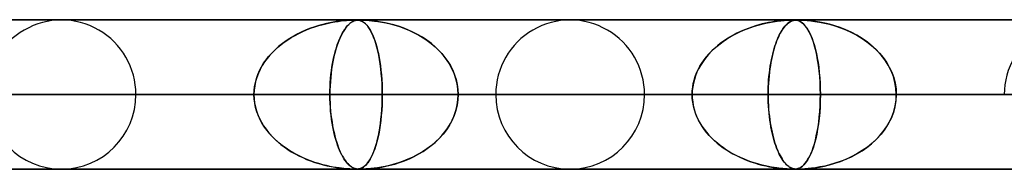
# Model space of a CAD drawing. Header units: millimetres. Extents: x -790 to 790, y -924 to 924.
# Tile 24 of 36: x 65 to 131, y 914 to 924. Entities that reach past the tile are written whole.
import ezdxf

# ---------------------------------------------------------------- set-up
doc = ezdxf.new("R2010")
doc.units = ezdxf.units.MM
doc.layers.add('HIDDEN', color=7, linetype='Continuous')
doc.layers.add('THICK', color=7, linetype='Continuous')

msp = doc.modelspace()

# ---------------------------------------------------------------- linework, layer by layer
at = {"layer": 'HIDDEN'}
for p, q in [((582.722, 923.99), (0, 923.99)), ((0, 923.99), (582.722, 923.99)), ((557.514, 923.98), (0.316, 923.98)), ((85.178, 923.527), (85.455, 923.614)), ((85.449, 923.612), (85.178, 923.527)), ((85.71, 923.685), (85.449, 923.612)), ((85.455, 923.614), (85.734, 923.691)), ((85.96, 923.746), (85.71, 923.685)), ((85.734, 923.691), (86.008, 923.757)), ((86.197, 923.798), (85.96, 923.746)), ((86.008, 923.757), (86.27, 923.812)), ((86.418, 923.84), (86.197, 923.798)), ((86.27, 923.812), (86.516, 923.857)), ((86.624, 923.874), (86.418, 923.84)), ((86.516, 923.857), (86.746, 923.892)), ((86.812, 923.901), (86.624, 923.874)), ((86.746, 923.892), (86.957, 923.919)), ((86.981, 923.922), (86.812, 923.901)), ((86.957, 923.919), (87.147, 923.94)), ((87.13, 923.938), (86.981, 923.922)), ((87.271, 923.951), (87.13, 923.938)), ((87.147, 923.94), (87.315, 923.954)), ((87.408, 923.961), (87.271, 923.951)), ((87.308, 923.516), (87.383, 923.604)), ((87.315, 923.954), (87.46, 923.965)), ((87.39, 923.612), (87.317, 923.527)), ((87.383, 923.604), (87.458, 923.682)), ((87.461, 923.685), (87.39, 923.612)), ((87.537, 923.969), (87.408, 923.961)), ((87.458, 923.682), (87.533, 923.749)), ((87.46, 923.965), (87.589, 923.972)), ((87.53, 923.746), (87.461, 923.685)), ((87.595, 923.798), (87.53, 923.746)), ((87.533, 923.749), (87.605, 923.805)), ((87.651, 923.974), (87.537, 923.969)), ((87.589, 923.972), (87.708, 923.977)), ((87.656, 923.84), (87.595, 923.798)), ((87.605, 923.805), (87.674, 923.851)), ((87.746, 923.978), (87.651, 923.974)), ((87.714, 923.874), (87.656, 923.84)), ((87.674, 923.851), (87.739, 923.887)), ((87.708, 923.977), (87.81, 923.979)), ((87.767, 923.901), (87.714, 923.874)), ((87.739, 923.887), (87.8, 923.916)), ((87.824, 923.979), (87.746, 923.978)), ((87.817, 923.922), (87.767, 923.901)), ((87.8, 923.916), (87.858, 923.937)), ((87.81, 923.979), (87.894, 923.98)), ((87.862, 923.938), (87.817, 923.922)), ((87.892, 923.98), (87.824, 923.979)), ((87.858, 923.937), (87.913, 923.952)), ((87.907, 923.951), (87.862, 923.938)), ((87.952, 923.979), (87.892, 923.98)), ((87.894, 923.98), (87.963, 923.979)), ((87.953, 923.961), (87.907, 923.951)), ((87.913, 923.952), (87.963, 923.963)), ((88.007, 923.978), (87.952, 923.979)), ((88.002, 923.969), (87.953, 923.961)), ((87.963, 923.979), (88.024, 923.977)), ((87.963, 923.963), (88.014, 923.971)), ((88.052, 923.974), (88.002, 923.969)), ((88.06, 923.974), (88.007, 923.978)), ((88.014, 923.971), (88.07, 923.976)), ((88.024, 923.977), (88.084, 923.972)), ((88.102, 923.978), (88.052, 923.974)), ((88.114, 923.968), (88.06, 923.974)), ((88.07, 923.976), (88.132, 923.979)), ((88.084, 923.972), (88.141, 923.963)), ((88.154, 923.979), (88.102, 923.978)), ((88.172, 923.957), (88.114, 923.968)), ((88.132, 923.979), (88.201, 923.98)), ((88.141, 923.963), (88.196, 923.951)), ((88.214, 923.98), (88.154, 923.979)), ((88.233, 923.941), (88.172, 923.957)), ((88.196, 923.951), (88.249, 923.936)), ((88.283, 923.979), (88.214, 923.98)), ((88.215, 923.98), (88.297, 923.979)), ((88.296, 923.918), (88.233, 923.941)), ((88.249, 923.936), (88.306, 923.914)), ((88.364, 923.978), (88.283, 923.979)), ((88.361, 923.887), (88.296, 923.918)), ((88.297, 923.979), (88.395, 923.977)), ((88.306, 923.914), (88.369, 923.883)), ((88.429, 923.847), (88.361, 923.887)), ((88.466, 923.974), (88.364, 923.978)), ((88.369, 923.883), (88.437, 923.842)), ((88.395, 923.977), (88.519, 923.972)), ((88.5, 923.796), (88.429, 923.847)), ((88.437, 923.842), (88.509, 923.789)), ((88.595, 923.968), (88.466, 923.974)), ((88.574, 923.732), (88.5, 923.796)), ((88.509, 923.789), (88.585, 923.721)), ((88.519, 923.972), (88.666, 923.963)), ((88.65, 923.654), (88.574, 923.732)), ((88.585, 923.721), (88.665, 923.638)), ((88.757, 923.957), (88.595, 923.968)), ((88.728, 923.561), (88.65, 923.654)), ((88.665, 923.638), (88.747, 923.537)), ((88.666, 923.963), (88.826, 923.951)), ((88.808, 923.451), (88.728, 923.561)), ((88.946, 923.941), (88.757, 923.957)), ((88.826, 923.951), (88.997, 923.936)), ((89.157, 923.918), (88.946, 923.941)), ((88.997, 923.936), (89.193, 923.914)), ((89.388, 923.887), (89.157, 923.918)), ((89.193, 923.914), (89.417, 923.883)), ((89.638, 923.847), (89.388, 923.887)), ((89.417, 923.883), (89.667, 923.842)), ((89.905, 923.796), (89.638, 923.847)), ((89.667, 923.842), (89.939, 923.789)), ((90.188, 923.732), (89.905, 923.796)), ((89.939, 923.789), (90.232, 923.721)), ((90.484, 923.654), (90.188, 923.732)), ((90.232, 923.721), (90.541, 923.638)), ((90.791, 923.561), (90.484, 923.654)), ((90.541, 923.638), (90.865, 923.537)), ((91.106, 923.451), (90.791, 923.561)), ((114.406, 923.484), (114.654, 923.566)), ((114.726, 923.588), (114.484, 923.51)), ((114.654, 923.566), (114.905, 923.641)), ((114.96, 923.657), (114.726, 923.588)), ((114.905, 923.641), (115.158, 923.709)), ((115.185, 923.716), (114.96, 923.657)), ((115.158, 923.709), (115.413, 923.769)), ((115.401, 923.766), (115.185, 923.716)), ((115.607, 923.809), (115.401, 923.766)), ((115.413, 923.769), (115.668, 923.821)), ((115.801, 923.845), (115.607, 923.809)), ((115.668, 923.821), (115.924, 923.866)), ((115.982, 923.875), (115.801, 923.845)), ((115.924, 923.866), (116.18, 923.903)), ((116.15, 923.899), (115.982, 923.875)), ((116.303, 923.919), (116.15, 923.899)), ((116.18, 923.903), (116.43, 923.933)), ((116.439, 923.934), (116.303, 923.919)), ((116.43, 923.933), (116.661, 923.954)), ((116.567, 923.946), (116.439, 923.934)), ((116.703, 923.957), (116.567, 923.946)), ((116.638, 923.484), (116.705, 923.566)), ((116.724, 923.588), (116.659, 923.51)), ((116.661, 923.954), (116.861, 923.968)), ((116.842, 923.966), (116.703, 923.957)), ((116.705, 923.566), (116.773, 923.641)), ((116.788, 923.657), (116.724, 923.588)), ((116.773, 923.641), (116.841, 923.709)), ((116.849, 923.716), (116.788, 923.657)), ((116.841, 923.709), (116.91, 923.769)), ((116.971, 923.973), (116.842, 923.966)), ((116.907, 923.766), (116.849, 923.716)), ((116.861, 923.968), (117.022, 923.975)), ((116.963, 923.809), (116.907, 923.766)), ((116.91, 923.769), (116.98, 923.821)), ((117.017, 923.845), (116.963, 923.809)), ((117.081, 923.977), (116.971, 923.973)), ((116.98, 923.821), (117.051, 923.866)), ((117.068, 923.875), (117.017, 923.845)), ((117.022, 923.975), (117.145, 923.979)), ((117.051, 923.866), (117.124, 923.903)), ((117.115, 923.899), (117.068, 923.875)), ((117.169, 923.979), (117.081, 923.977)), ((117.16, 923.919), (117.115, 923.899)), ((117.124, 923.903), (117.198, 923.933)), ((117.145, 923.979), (117.243, 923.98)), ((117.201, 923.934), (117.16, 923.919)), ((117.243, 923.98), (117.169, 923.979)), ((117.198, 923.933), (117.271, 923.954)), ((117.241, 923.946), (117.201, 923.934)), ((117.285, 923.957), (117.241, 923.946)), ((117.312, 923.979), (117.243, 923.98)), ((117.257, 923.98), (117.344, 923.978)), ((117.271, 923.954), (117.343, 923.968)), ((117.335, 923.966), (117.285, 923.957)), ((117.374, 923.977), (117.312, 923.979)), ((117.389, 923.973), (117.335, 923.966)), ((117.343, 923.968), (117.413, 923.975)), ((117.344, 923.978), (117.421, 923.973)), ((117.436, 923.972), (117.374, 923.977)), ((117.444, 923.977), (117.389, 923.973)), ((117.413, 923.975), (117.483, 923.979)), ((117.421, 923.973), (117.491, 923.964)), ((117.501, 923.962), (117.436, 923.972)), ((117.501, 923.979), (117.444, 923.977)), ((117.483, 923.979), (117.564, 923.98)), ((117.491, 923.964), (117.561, 923.948)), ((117.565, 923.98), (117.501, 923.979)), ((117.57, 923.945), (117.501, 923.962)), ((117.561, 923.948), (117.637, 923.922)), ((117.564, 923.98), (117.674, 923.979)), ((117.646, 923.979), (117.565, 923.98)), ((117.643, 923.92), (117.57, 923.945)), ((117.637, 923.922), (117.717, 923.885)), ((117.719, 923.884), (117.643, 923.92)), ((117.744, 923.977), (117.646, 923.979)), ((117.674, 923.979), (117.816, 923.974)), ((117.717, 923.885), (117.801, 923.834)), ((117.798, 923.836), (117.719, 923.884)), ((117.872, 923.972), (117.744, 923.977)), ((117.882, 923.773), (117.798, 923.836)), ((117.801, 923.834), (117.888, 923.767)), ((117.816, 923.974), (117.987, 923.965)), ((118.041, 923.962), (117.872, 923.972)), ((117.969, 923.692), (117.882, 923.773)), ((117.888, 923.767), (117.978, 923.683)), ((118.058, 923.592), (117.969, 923.692)), ((117.978, 923.683), (118.069, 923.579)), ((117.987, 923.965), (118.192, 923.95)), ((118.25, 923.945), (118.041, 923.962)), ((118.15, 923.472), (118.058, 923.592)), ((118.069, 923.579), (118.162, 923.455)), ((118.192, 923.95), (118.437, 923.926)), ((118.491, 923.92), (118.25, 923.945)), ((118.437, 923.926), (118.717, 923.89)), ((118.759, 923.884), (118.491, 923.92)), ((118.717, 923.89), (119.025, 923.84)), ((119.052, 923.836), (118.759, 923.884)), ((119.025, 923.84), (119.354, 923.775)), ((119.366, 923.773), (119.052, 923.836)), ((119.354, 923.775), (119.698, 923.692)), ((119.699, 923.692), (119.366, 923.773)), ((119.698, 923.692), (120.054, 923.59)), ((120.048, 923.592), (119.699, 923.692)), ((120.407, 923.472), (120.048, 923.592)), ((120.054, 923.59), (120.419, 923.467)), ((83.768, 922.906), (83.505, 922.75)), ((83.607, 922.812), (83.856, 922.955)), ((84.041, 923.053), (83.768, 922.906)), ((83.856, 922.955), (84.11, 923.088)), ((84.323, 923.19), (84.041, 923.053)), ((84.11, 923.088), (84.37, 923.212)), ((84.612, 923.317), (84.323, 923.19)), ((84.37, 923.212), (84.635, 923.326)), ((84.898, 923.429), (84.612, 923.317)), ((84.635, 923.326), (84.904, 923.432)), ((85.178, 923.527), (84.898, 923.429)), ((84.904, 923.432), (85.178, 923.527)), ((86.933, 922.906), (86.861, 922.75)), ((86.883, 922.799), (86.95, 922.942)), ((87.007, 923.053), (86.933, 922.906)), ((86.95, 922.942), (87.019, 923.076)), ((87.084, 923.19), (87.007, 923.053)), ((87.019, 923.076), (87.09, 923.2)), ((87.163, 923.317), (87.084, 923.19)), ((87.09, 923.2), (87.161, 923.315)), ((87.161, 923.315), (87.234, 923.42)), ((87.241, 923.429), (87.163, 923.317)), ((87.234, 923.42), (87.308, 923.516)), ((87.317, 923.527), (87.241, 923.429)), ((88.747, 923.537), (88.831, 923.416)), ((88.888, 923.324), (88.808, 923.451)), ((88.831, 923.416), (88.913, 923.28)), ((88.969, 923.177), (88.888, 923.324)), ((88.913, 923.28), (88.992, 923.13)), ((89.049, 923.01), (88.969, 923.177)), ((88.992, 923.13), (89.068, 922.967)), ((89.127, 922.824), (89.049, 923.01)), ((89.068, 922.967), (89.14, 922.792)), ((90.865, 923.537), (91.199, 923.416)), ((91.426, 923.324), (91.106, 923.451)), ((91.199, 923.416), (91.529, 923.28)), ((91.75, 923.177), (91.426, 923.324)), ((91.529, 923.28), (91.847, 923.13)), ((92.075, 923.01), (91.75, 923.177)), ((91.847, 923.13), (92.152, 922.967)), ((92.394, 922.824), (92.075, 923.01)), ((92.152, 922.967), (92.446, 922.792)), ((112.995, 922.828), (113.219, 922.956)), ((113.248, 922.972), (113.016, 922.84)), ((113.219, 922.956), (113.448, 923.077)), ((113.486, 923.096), (113.248, 922.972)), ((113.448, 923.077), (113.682, 923.19)), ((113.731, 923.213), (113.486, 923.096)), ((113.682, 923.19), (113.92, 923.296)), ((113.983, 923.322), (113.731, 923.213)), ((113.92, 923.296), (114.161, 923.394)), ((114.236, 923.422), (113.983, 923.322)), ((114.161, 923.394), (114.406, 923.484)), ((114.484, 923.51), (114.236, 923.422)), ((116.258, 922.828), (116.319, 922.956)), ((116.326, 922.972), (116.264, 922.84)), ((116.319, 922.956), (116.38, 923.077)), ((116.391, 923.096), (116.326, 922.972)), ((116.38, 923.077), (116.443, 923.19)), ((116.457, 923.213), (116.391, 923.096)), ((116.443, 923.19), (116.507, 923.296)), ((116.525, 923.322), (116.457, 923.213)), ((116.507, 923.296), (116.572, 923.393)), ((116.593, 923.422), (116.525, 923.322)), ((116.572, 923.393), (116.638, 923.484)), ((116.659, 923.51), (116.593, 923.422)), ((118.243, 923.328), (118.15, 923.472)), ((118.162, 923.455), (118.255, 923.308)), ((118.337, 923.158), (118.243, 923.328)), ((118.255, 923.308), (118.349, 923.136)), ((118.43, 922.963), (118.337, 923.158)), ((118.349, 923.136), (118.439, 922.944)), ((118.521, 922.743), (118.43, 922.963)), ((118.439, 922.944), (118.523, 922.735)), ((120.775, 923.328), (120.407, 923.472)), ((120.419, 923.467), (120.79, 923.321)), ((121.148, 923.158), (120.775, 923.328)), ((120.79, 923.321), (121.164, 923.151)), ((121.521, 922.963), (121.148, 923.158)), ((121.164, 923.151), (121.528, 922.959)), ((121.884, 922.743), (121.521, 922.963)), ((121.528, 922.959), (121.873, 922.75)), ((82.781, 922.226), (82.563, 922.035)), ((82.682, 922.141), (82.901, 922.324)), ((83.011, 922.41), (82.781, 922.226)), ((82.901, 922.324), (83.129, 922.497)), ((83.253, 922.584), (83.011, 922.41)), ((83.129, 922.497), (83.365, 922.66)), ((83.505, 922.75), (83.253, 922.584)), ((83.365, 922.66), (83.607, 922.812)), ((86.661, 922.226), (86.601, 922.035)), ((86.63, 922.129), (86.69, 922.311)), ((86.725, 922.41), (86.661, 922.226)), ((86.69, 922.311), (86.752, 922.484)), ((86.791, 922.584), (86.725, 922.41)), ((86.752, 922.484), (86.817, 922.647)), ((86.861, 922.75), (86.791, 922.584)), ((86.817, 922.647), (86.883, 922.799)), ((89.202, 922.621), (89.127, 922.824)), ((89.14, 922.792), (89.208, 922.604)), ((89.274, 922.4), (89.202, 922.621)), ((89.208, 922.604), (89.273, 922.404)), ((89.273, 922.404), (89.333, 922.193)), ((89.342, 922.161), (89.274, 922.4)), ((92.702, 922.621), (92.394, 922.824)), ((92.446, 922.792), (92.726, 922.604)), ((92.997, 922.4), (92.702, 922.621)), ((92.726, 922.604), (92.991, 922.404)), ((92.991, 922.404), (93.243, 922.193)), ((93.277, 922.161), (92.997, 922.4)), ((111.963, 922.063), (112.156, 922.232)), ((112.172, 922.245), (111.982, 922.08)), ((112.156, 922.232), (112.356, 922.393)), ((112.37, 922.404), (112.172, 922.245)), ((112.356, 922.393), (112.563, 922.546)), ((112.578, 922.556), (112.37, 922.404)), ((112.563, 922.546), (112.776, 922.691)), ((112.793, 922.702), (112.578, 922.556)), ((112.776, 922.691), (112.995, 922.828)), ((113.016, 922.84), (112.793, 922.702)), ((115.978, 922.063), (116.031, 922.232)), ((116.035, 922.245), (115.984, 922.08)), ((116.031, 922.232), (116.085, 922.393)), ((116.089, 922.404), (116.035, 922.245)), ((116.085, 922.393), (116.141, 922.546)), ((116.145, 922.556), (116.089, 922.404)), ((116.141, 922.546), (116.199, 922.691)), ((116.204, 922.702), (116.145, 922.556)), ((116.199, 922.691), (116.258, 922.828)), ((116.264, 922.84), (116.204, 922.702)), ((118.607, 922.5), (118.521, 922.743)), ((118.523, 922.735), (118.603, 922.51)), ((118.603, 922.51), (118.678, 922.269)), ((118.688, 922.234), (118.607, 922.5)), ((118.678, 922.269), (118.747, 922.012)), ((118.763, 921.946), (118.688, 922.234)), ((121.873, 922.75), (122.199, 922.525)), ((122.232, 922.5), (121.884, 922.743)), ((122.199, 922.525), (122.504, 922.283)), ((122.561, 922.234), (122.232, 922.5)), ((122.504, 922.283), (122.788, 922.026)), ((122.868, 921.946), (122.561, 922.234)), ((82.163, 921.624), (81.982, 921.404)), ((82.087, 921.534), (82.274, 921.746)), ((82.357, 921.834), (82.163, 921.624)), ((82.274, 921.746), (82.472, 921.949)), ((82.563, 922.035), (82.357, 921.834)), ((82.472, 921.949), (82.682, 922.141)), ((86.49, 921.624), (86.439, 921.404)), ((86.466, 921.523), (86.518, 921.735)), ((86.544, 921.834), (86.49, 921.624)), ((86.518, 921.735), (86.572, 921.937)), ((86.601, 922.035), (86.544, 921.834)), ((86.572, 921.937), (86.63, 922.129)), ((89.333, 922.193), (89.391, 921.968)), ((89.405, 921.906), (89.342, 922.161)), ((89.391, 921.968), (89.444, 921.73)), ((89.464, 921.634), (89.405, 921.906)), ((89.444, 921.73), (89.494, 921.477)), ((89.517, 921.346), (89.464, 921.634)), ((93.243, 922.193), (93.48, 921.968)), ((93.54, 921.906), (93.277, 922.161)), ((93.48, 921.968), (93.702, 921.73)), ((93.784, 921.634), (93.54, 921.906)), ((93.702, 921.73), (93.91, 921.477)), ((94.007, 921.346), (93.784, 921.634)), ((111.438, 921.509), (111.603, 921.701)), ((111.628, 921.729), (111.465, 921.542)), ((111.603, 921.701), (111.779, 921.886)), ((111.801, 921.908), (111.628, 921.729)), ((111.779, 921.886), (111.963, 922.063)), ((111.982, 922.08), (111.801, 921.908)), ((115.835, 921.509), (115.88, 921.701)), ((115.887, 921.729), (115.843, 921.542)), ((115.88, 921.701), (115.928, 921.886)), ((115.934, 921.908), (115.887, 921.729)), ((115.928, 921.886), (115.978, 922.063)), ((115.984, 922.08), (115.934, 921.908)), ((118.747, 922.012), (118.81, 921.74)), ((118.832, 921.636), (118.763, 921.946)), ((118.81, 921.74), (118.868, 921.452)), ((118.894, 921.305), (118.832, 921.636)), ((122.788, 922.026), (123.05, 921.753)), ((123.151, 921.636), (122.868, 921.946)), ((123.05, 921.753), (123.289, 921.464)), ((123.406, 921.305), (123.151, 921.636)), ((81.657, 920.93), (81.518, 920.676)), ((81.606, 920.842), (81.752, 921.082)), ((81.812, 921.172), (81.657, 920.93)), ((81.752, 921.082), (81.912, 921.313)), ((81.982, 921.404), (81.812, 921.172)), ((81.912, 921.313), (82.087, 921.534)), ((86.349, 920.93), (86.31, 920.676)), ((86.333, 920.833), (86.374, 921.072)), ((86.392, 921.172), (86.349, 920.93)), ((86.374, 921.072), (86.418, 921.302)), ((86.439, 921.404), (86.392, 921.172)), ((86.418, 921.302), (86.466, 921.523)), ((89.494, 921.477), (89.539, 921.209)), ((89.564, 921.042), (89.517, 921.346)), ((89.539, 921.209), (89.58, 920.926)), ((89.606, 920.724), (89.564, 921.042)), ((89.58, 920.926), (89.616, 920.63)), ((93.91, 921.477), (94.101, 921.209)), ((94.206, 921.042), (94.007, 921.346)), ((94.101, 921.209), (94.273, 920.926)), ((94.38, 920.724), (94.206, 921.042)), ((94.273, 920.926), (94.425, 920.63)), ((111.032, 920.929), (110.91, 920.708)), ((111.007, 920.886), (111.139, 921.101)), ((111.166, 921.141), (111.032, 920.929)), ((111.139, 921.101), (111.283, 921.308)), ((111.311, 921.346), (111.166, 921.141)), ((111.283, 921.308), (111.438, 921.509)), ((111.465, 921.542), (111.311, 921.346)), ((115.724, 920.929), (115.691, 920.708)), ((115.717, 920.886), (115.753, 921.101)), ((115.761, 921.141), (115.724, 920.929)), ((115.753, 921.101), (115.793, 921.308)), ((115.8, 921.346), (115.761, 921.141)), ((115.793, 921.308), (115.835, 921.509)), ((115.843, 921.542), (115.8, 921.346)), ((118.868, 921.452), (118.92, 921.145)), ((118.948, 920.954), (118.894, 921.305)), ((118.92, 921.145), (118.966, 920.819)), ((118.994, 920.584), (118.948, 920.954)), ((123.289, 921.464), (123.506, 921.156)), ((123.63, 920.954), (123.406, 921.305)), ((123.506, 921.156), (123.699, 920.829)), ((123.819, 920.584), (123.63, 920.954)), ((81.272, 920.075), (81.365, 920.338)), ((81.396, 920.413), (81.293, 920.141)), ((81.365, 920.338), (81.477, 920.594)), ((81.518, 920.676), (81.396, 920.413)), ((81.477, 920.594), (81.606, 920.842)), ((86.24, 920.07), (86.266, 920.331)), ((86.276, 920.413), (86.247, 920.141)), ((86.266, 920.331), (86.297, 920.586)), ((86.31, 920.676), (86.276, 920.413)), ((86.297, 920.586), (86.333, 920.833)), ((89.64, 920.392), (89.606, 920.724)), ((89.616, 920.63), (89.647, 920.322)), ((89.668, 920.05), (89.64, 920.392)), ((89.647, 920.322), (89.671, 920)), ((94.526, 920.392), (94.38, 920.724)), ((94.425, 920.63), (94.553, 920.322)), ((94.642, 920.05), (94.526, 920.392)), ((94.553, 920.322), (94.656, 920)), ((110.707, 920.244), (110.628, 920.002)), ((110.693, 920.203), (110.783, 920.436)), ((110.802, 920.479), (110.707, 920.244)), ((110.783, 920.436), (110.888, 920.664)), ((110.91, 920.708), (110.802, 920.479)), ((110.888, 920.664), (111.007, 920.886)), ((115.635, 920.244), (115.613, 920.002)), ((115.631, 920.203), (115.656, 920.436)), ((115.661, 920.479), (115.635, 920.244)), ((115.656, 920.436), (115.685, 920.664)), ((115.691, 920.708), (115.661, 920.479)), ((115.685, 920.664), (115.717, 920.886)), ((118.966, 920.819), (119.006, 920.475)), ((119.031, 920.198), (118.994, 920.584)), ((119.006, 920.475), (119.037, 920.117)), ((123.699, 920.829), (123.863, 920.483)), ((123.971, 920.198), (123.819, 920.584)), ((123.863, 920.483), (123.995, 920.123)), ((81.146, 919.538), (81.198, 919.808)), ((81.211, 919.862), (81.152, 919.576)), ((81.198, 919.808), (81.272, 920.075)), ((81.293, 920.141), (81.211, 919.862)), ((86.205, 919.535), (86.22, 919.804)), ((86.224, 919.862), (86.207, 919.576)), ((86.22, 919.804), (86.24, 920.07)), ((86.247, 920.141), (86.224, 919.862)), ((89.687, 919.701), (89.668, 920.05)), ((89.671, 920), (89.689, 919.669)), ((89.699, 919.347), (89.687, 919.701)), ((89.689, 919.669), (89.7, 919.331)), ((94.726, 919.701), (94.642, 920.05)), ((94.656, 920), (94.732, 919.669)), ((94.777, 919.347), (94.726, 919.701)), ((94.732, 919.669), (94.778, 919.331)), ((110.517, 919.481), (110.559, 919.724)), ((110.566, 919.756), (110.52, 919.505)), ((110.559, 919.724), (110.618, 919.965)), ((110.628, 920.002), (110.566, 919.756)), ((110.618, 919.965), (110.693, 920.203)), ((115.583, 919.481), (115.594, 919.724)), ((115.596, 919.756), (115.584, 919.505)), ((115.594, 919.724), (115.61, 919.965)), ((115.613, 920.002), (115.596, 919.756)), ((115.61, 919.965), (115.631, 920.203)), ((119.058, 919.802), (119.031, 920.198)), ((119.037, 920.117), (119.06, 919.748)), ((119.074, 919.398), (119.058, 919.802)), ((119.06, 919.748), (119.074, 919.372)), ((124.08, 919.802), (123.971, 920.198)), ((123.995, 920.123), (124.091, 919.753)), ((124.147, 919.398), (124.08, 919.802)), ((124.091, 919.753), (124.15, 919.374)), ((5, 918.99), (89.703, 918.99)), ((81.103, 918.99), (5, 918.99)), ((89.703, 918.99), (5, 918.99)), ((5, 918.99), (81.103, 918.99)), ((5, 918.99), (119.079, 918.99)), ((110.483, 918.99), (5, 918.99)), ((119.079, 918.99), (5, 918.99)), ((5, 918.99), (110.483, 918.99)), ((5, 918.99), (148.445, 918.99)), ((139.851, 918.99), (5, 918.99)), ((148.445, 918.99), (5, 918.99)), ((5, 918.99), (139.851, 918.99)), ((5, 918.99), (177.806, 918.99)), ((169.214, 918.99), (5, 918.99)), ((177.806, 918.99), (5, 918.99)), ((5, 918.99), (169.214, 918.99)), ((5, 918.99), (207.165, 918.99)), ((198.573, 918.99), (5, 918.99)), ((207.165, 918.99), (5, 918.99)), ((5, 918.99), (198.573, 918.99)), ((5, 918.99), (236.522, 918.99)), ((227.93, 918.99), (5, 918.99)), ((236.522, 918.99), (5, 918.99)), ((5, 918.99), (227.93, 918.99)), ((5, 918.99), (265.877, 918.99)), ((257.286, 918.99), (5, 918.99)), ((265.877, 918.99), (5, 918.99)), ((5, 918.99), (257.286, 918.99)), ((5, 918.99), (295.232, 918.99)), ((286.641, 918.99), (5, 918.99)), ((295.232, 918.99), (5, 918.99)), ((5, 918.99), (286.641, 918.99)), ((5, 918.99), (324.586, 918.99)), ((315.995, 918.99), (5, 918.99)), ((324.586, 918.99), (5, 918.99)), ((5, 918.99), (315.995, 918.99)), ((5, 918.99), (353.94, 918.99)), ((345.349, 918.99), (5, 918.99)), ((353.94, 918.99), (5, 918.99)), ((5, 918.99), (345.349, 918.99)), ((5, 918.99), (383.293, 918.99)), ((374.702, 918.99), (5, 918.99)), ((383.293, 918.99), (5, 918.99)), ((5, 918.99), (374.702, 918.99)), ((5, 918.99), (412.646, 918.99)), ((404.055, 918.99), (5, 918.99)), ((412.646, 918.99), (5, 918.99)), ((5, 918.99), (404.055, 918.99)), ((5, 918.99), (441.999, 918.99)), ((433.408, 918.99), (5, 918.99)), ((441.999, 918.99), (5, 918.99)), ((5, 918.99), (433.408, 918.99)), ((5, 918.99), (471.351, 918.99)), ((462.761, 918.99), (5, 918.99)), ((471.351, 918.99), (5, 918.99)), ((5, 918.99), (462.761, 918.99)), ((5, 918.99), (500.704, 918.99)), ((492.113, 918.99), (5, 918.99)), ((500.704, 918.99), (5, 918.99)), ((5, 918.99), (492.113, 918.99)), ((5, 918.99), (530.056, 918.99)), ((521.465, 918.99), (5, 918.99)), ((530.056, 918.99), (5, 918.99)), ((5, 918.99), (521.465, 918.99)), ((5, 918.99), (559.408, 918.99)), ((550.818, 918.99), (5, 918.99)), ((559.408, 918.99), (5, 918.99)), ((5, 918.99), (550.818, 918.99)), ((60.305, 918.99), (81.103, 918.99)), ((81.103, 918.99), (60.305, 918.99)), ((73.19, 918.99), (65.396, 918.99)), ((73.19, 918.99), (65.396, 918.99)), ((86.193, 918.99), (65.396, 918.99)), ((65.396, 918.99), (86.193, 918.99)), ((81.115, 919.286), (81.103, 918.99)), ((81.103, 918.99), (81.114, 919.265)), ((81.115, 918.694), (81.103, 918.99)), ((81.103, 918.99), (81.114, 918.715)), ((81.114, 919.265), (81.146, 919.538)), ((81.152, 919.576), (81.115, 919.286)), ((86.197, 919.286), (86.193, 918.99)), ((86.193, 918.99), (86.196, 919.264)), ((86.193, 918.99), (86.196, 918.715)), ((97.31, 918.99), (86.193, 918.99)), ((86.197, 918.699), (86.193, 918.99)), ((86.193, 918.99), (97.31, 918.99)), ((86.196, 919.264), (86.205, 919.535)), ((86.207, 919.576), (86.197, 919.286)), ((89.703, 918.99), (89.699, 919.347)), ((89.703, 918.99), (89.699, 918.633)), ((89.7, 919.331), (89.703, 918.99)), ((89.7, 918.649), (89.703, 918.99)), ((89.703, 918.99), (110.483, 918.99)), ((110.483, 918.99), (89.703, 918.99)), ((94.794, 918.99), (94.777, 919.347)), ((94.794, 918.99), (94.777, 918.633)), ((94.778, 919.331), (94.794, 918.99)), ((94.778, 918.649), (94.794, 918.99)), ((107.29, 918.99), (94.794, 918.99)), ((107.29, 918.99), (94.794, 918.99)), ((115.573, 918.99), (94.794, 918.99)), ((94.794, 918.99), (115.573, 918.99)), ((110.492, 919.249), (110.483, 918.99)), ((110.483, 918.99), (110.492, 919.236)), ((110.492, 918.731), (110.483, 918.99)), ((110.483, 918.99), (110.492, 918.744)), ((110.52, 919.505), (110.492, 919.249)), ((110.492, 919.236), (110.517, 919.481)), ((115.576, 919.249), (115.573, 918.99)), ((115.573, 918.99), (115.576, 919.236)), ((115.573, 918.99), (115.576, 918.744)), ((131.41, 918.99), (115.573, 918.99)), ((115.576, 918.731), (115.573, 918.99)), ((115.573, 918.99), (131.41, 918.99)), ((115.584, 919.505), (115.576, 919.249)), ((115.576, 919.236), (115.583, 919.481)), ((119.079, 918.99), (119.074, 919.398)), ((119.074, 919.372), (119.079, 918.99)), ((119.079, 918.99), (119.074, 918.582)), ((119.074, 918.606), (119.079, 918.99)), ((119.079, 918.99), (139.851, 918.99)), ((139.851, 918.99), (119.079, 918.99)), ((124.169, 918.99), (124.147, 919.398)), ((124.169, 918.99), (124.147, 918.582)), ((124.15, 919.374), (124.169, 918.99)), ((124.15, 918.606), (124.169, 918.99)), ((141.39, 918.99), (124.169, 918.99)), ((141.39, 918.99), (124.169, 918.99)), ((144.942, 918.99), (124.169, 918.99)), ((124.169, 918.99), (144.942, 918.99)), ((81.114, 918.715), (81.146, 918.442)), ((81.152, 918.404), (81.115, 918.694)), ((81.146, 918.442), (81.198, 918.172)), ((81.211, 918.118), (81.152, 918.404)), ((86.196, 918.715), (86.205, 918.442)), ((86.207, 918.412), (86.197, 918.699)), ((86.205, 918.442), (86.22, 918.172)), ((86.223, 918.131), (86.207, 918.412)), ((89.687, 918.279), (89.668, 917.93)), ((89.671, 917.98), (89.689, 918.311)), ((89.699, 918.633), (89.687, 918.279)), ((89.689, 918.311), (89.7, 918.649)), ((94.726, 918.279), (94.642, 917.93)), ((94.656, 917.98), (94.732, 918.311)), ((94.777, 918.633), (94.726, 918.279)), ((94.732, 918.311), (94.778, 918.649)), ((110.492, 918.744), (110.517, 918.499)), ((110.52, 918.475), (110.492, 918.731)), ((110.517, 918.499), (110.559, 918.256)), ((110.566, 918.224), (110.52, 918.475)), ((115.576, 918.744), (115.583, 918.499)), ((115.584, 918.475), (115.576, 918.731)), ((115.583, 918.499), (115.594, 918.256)), ((115.596, 918.224), (115.584, 918.475)), ((119.074, 918.582), (119.058, 918.178)), ((119.06, 918.227), (119.074, 918.606)), ((124.147, 918.582), (124.08, 918.178)), ((124.091, 918.227), (124.15, 918.606)), ((81.198, 918.172), (81.272, 917.905)), ((81.293, 917.839), (81.211, 918.118)), ((81.272, 917.905), (81.365, 917.642)), ((81.396, 917.567), (81.293, 917.839)), ((81.365, 917.642), (81.477, 917.386)), ((86.22, 918.172), (86.241, 917.905)), ((86.245, 917.856), (86.223, 918.131)), ((86.241, 917.905), (86.267, 917.642)), ((86.273, 917.587), (86.245, 917.856)), ((86.267, 917.642), (86.298, 917.386)), ((89.616, 917.35), (89.647, 917.658)), ((89.668, 917.93), (89.64, 917.588)), ((89.647, 917.658), (89.671, 917.98)), ((94.425, 917.35), (94.553, 917.659)), ((94.642, 917.93), (94.526, 917.588)), ((94.553, 917.659), (94.656, 917.98)), ((110.559, 918.256), (110.618, 918.015)), ((110.628, 917.978), (110.566, 918.224)), ((110.618, 918.015), (110.693, 917.777)), ((110.707, 917.736), (110.628, 917.978)), ((110.693, 917.777), (110.783, 917.544)), ((110.802, 917.501), (110.707, 917.736)), ((115.594, 918.256), (115.61, 918.015)), ((115.613, 917.978), (115.596, 918.224)), ((115.61, 918.015), (115.631, 917.777)), ((115.635, 917.736), (115.613, 917.978)), ((115.631, 917.777), (115.656, 917.544)), ((115.661, 917.501), (115.635, 917.736)), ((119.031, 917.782), (118.994, 917.396)), ((119.005, 917.497), (119.037, 917.857)), ((119.058, 918.178), (119.031, 917.782)), ((119.037, 917.857), (119.06, 918.227)), ((123.971, 917.782), (123.819, 917.396)), ((123.863, 917.497), (123.995, 917.857)), ((124.08, 918.178), (123.971, 917.782)), ((123.995, 917.857), (124.091, 918.227)), ((81.518, 917.304), (81.396, 917.567)), ((81.477, 917.386), (81.606, 917.138)), ((81.657, 917.05), (81.518, 917.304)), ((81.606, 917.138), (81.752, 916.898)), ((81.812, 916.808), (81.657, 917.05)), ((86.307, 917.327), (86.273, 917.587)), ((86.298, 917.386), (86.335, 917.138)), ((86.344, 917.077), (86.307, 917.327)), ((86.335, 917.138), (86.375, 916.898)), ((86.387, 916.837), (86.344, 917.077)), ((89.564, 916.938), (89.517, 916.634)), ((89.539, 916.771), (89.58, 917.054)), ((89.606, 917.256), (89.564, 916.938)), ((89.58, 917.054), (89.616, 917.35)), ((89.64, 917.588), (89.606, 917.256)), ((94.206, 916.938), (94.007, 916.634)), ((94.101, 916.771), (94.273, 917.054)), ((94.38, 917.256), (94.206, 916.938)), ((94.273, 917.054), (94.425, 917.35)), ((94.526, 917.588), (94.38, 917.256)), ((110.783, 917.544), (110.888, 917.316)), ((110.91, 917.272), (110.802, 917.501)), ((110.888, 917.316), (111.007, 917.094)), ((111.032, 917.051), (110.91, 917.272)), ((111.007, 917.094), (111.139, 916.879)), ((111.166, 916.839), (111.032, 917.051)), ((115.656, 917.544), (115.685, 917.316)), ((115.691, 917.272), (115.661, 917.501)), ((115.685, 917.316), (115.717, 917.094)), ((115.724, 917.051), (115.691, 917.272)), ((115.717, 917.094), (115.753, 916.879)), ((115.761, 916.839), (115.724, 917.051)), ((118.948, 917.026), (118.894, 916.675)), ((118.919, 916.824), (118.965, 917.151)), ((118.994, 917.396), (118.948, 917.026)), ((118.965, 917.151), (119.005, 917.497)), ((123.63, 917.026), (123.406, 916.675)), ((123.506, 916.824), (123.699, 917.151)), ((123.819, 917.396), (123.63, 917.026)), ((123.699, 917.151), (123.863, 917.497)), ((81.752, 916.898), (81.912, 916.667)), ((81.982, 916.576), (81.812, 916.808)), ((81.912, 916.667), (82.087, 916.446)), ((82.163, 916.356), (81.982, 916.576)), ((82.087, 916.446), (82.274, 916.234)), ((82.357, 916.146), (82.163, 916.356)), ((86.375, 916.898), (86.42, 916.667)), ((86.433, 916.607), (86.387, 916.837)), ((86.42, 916.667), (86.469, 916.446)), ((86.482, 916.389), (86.433, 916.607)), ((86.469, 916.446), (86.521, 916.234)), ((86.535, 916.18), (86.482, 916.389)), ((89.464, 916.346), (89.405, 916.074)), ((89.444, 916.25), (89.494, 916.503)), ((89.517, 916.634), (89.464, 916.346)), ((89.494, 916.503), (89.539, 916.771)), ((93.784, 916.346), (93.54, 916.074)), ((93.702, 916.25), (93.91, 916.503)), ((94.007, 916.634), (93.784, 916.346)), ((93.91, 916.503), (94.101, 916.771)), ((111.139, 916.879), (111.283, 916.672)), ((111.311, 916.634), (111.166, 916.839)), ((111.283, 916.672), (111.438, 916.471)), ((111.465, 916.438), (111.311, 916.634)), ((111.438, 916.471), (111.603, 916.279)), ((111.628, 916.251), (111.465, 916.438)), ((111.603, 916.279), (111.779, 916.094)), ((115.753, 916.879), (115.793, 916.672)), ((115.8, 916.634), (115.761, 916.839)), ((115.793, 916.672), (115.835, 916.471)), ((115.843, 916.438), (115.8, 916.634)), ((115.835, 916.471), (115.88, 916.279)), ((115.887, 916.251), (115.843, 916.438)), ((115.88, 916.279), (115.928, 916.094)), ((118.832, 916.344), (118.763, 916.034)), ((118.807, 916.227), (118.866, 916.516)), ((118.894, 916.675), (118.832, 916.344)), ((118.866, 916.516), (118.919, 916.824)), ((123.151, 916.344), (122.868, 916.034)), ((123.05, 916.227), (123.289, 916.516)), ((123.406, 916.675), (123.151, 916.344)), ((123.289, 916.516), (123.506, 916.824)), ((82.274, 916.234), (82.472, 916.031)), ((82.563, 915.945), (82.357, 916.146)), ((82.472, 916.031), (82.682, 915.839)), ((82.781, 915.754), (82.563, 915.945)), ((82.682, 915.839), (82.901, 915.656)), ((83.011, 915.57), (82.781, 915.754)), ((82.901, 915.656), (83.129, 915.483)), ((86.521, 916.234), (86.576, 916.031)), ((86.59, 915.981), (86.535, 916.18)), ((86.576, 916.031), (86.634, 915.839)), ((86.649, 915.791), (86.59, 915.981)), ((86.634, 915.839), (86.694, 915.656)), ((86.711, 915.609), (86.649, 915.791)), ((86.694, 915.656), (86.757, 915.483)), ((89.273, 915.576), (89.333, 915.787)), ((89.342, 915.819), (89.274, 915.58)), ((89.333, 915.787), (89.391, 916.012)), ((89.405, 916.074), (89.342, 915.819)), ((89.391, 916.012), (89.444, 916.25)), ((92.991, 915.576), (93.243, 915.787)), ((93.277, 915.819), (92.997, 915.58)), ((93.243, 915.787), (93.48, 916.012)), ((93.54, 916.074), (93.277, 915.819)), ((93.48, 916.012), (93.702, 916.25)), ((111.801, 916.072), (111.628, 916.251)), ((111.779, 916.094), (111.963, 915.917)), ((111.982, 915.9), (111.801, 916.072)), ((111.963, 915.917), (112.156, 915.748)), ((112.172, 915.734), (111.982, 915.9)), ((112.156, 915.748), (112.356, 915.587)), ((112.37, 915.576), (112.172, 915.734)), ((115.934, 916.072), (115.887, 916.251)), ((115.928, 916.094), (115.978, 915.917)), ((115.984, 915.9), (115.934, 916.072)), ((115.978, 915.917), (116.031, 915.748)), ((116.035, 915.734), (115.984, 915.9)), ((116.031, 915.748), (116.085, 915.587)), ((116.089, 915.576), (116.035, 915.734)), ((118.598, 915.455), (118.674, 915.697)), ((118.688, 915.746), (118.607, 915.48)), ((118.674, 915.697), (118.743, 915.954)), ((118.763, 916.034), (118.688, 915.746)), ((118.743, 915.954), (118.807, 916.227)), ((122.199, 915.455), (122.504, 915.697)), ((122.561, 915.746), (122.232, 915.48)), ((122.504, 915.697), (122.788, 915.954)), ((122.868, 916.034), (122.561, 915.746)), ((122.788, 915.954), (123.05, 916.227)), ((83.253, 915.396), (83.011, 915.57)), ((83.129, 915.483), (83.365, 915.32)), ((83.505, 915.23), (83.253, 915.396)), ((83.365, 915.32), (83.607, 915.168)), ((83.768, 915.074), (83.505, 915.23)), ((83.607, 915.168), (83.856, 915.025)), ((84.041, 914.927), (83.768, 915.074)), ((83.856, 915.025), (84.11, 914.892)), ((86.776, 915.435), (86.711, 915.609)), ((86.757, 915.483), (86.822, 915.32)), ((86.843, 915.27), (86.776, 915.435)), ((86.822, 915.32), (86.889, 915.168)), ((86.914, 915.113), (86.843, 915.27)), ((86.889, 915.168), (86.957, 915.025)), ((86.986, 914.966), (86.914, 915.113)), ((86.957, 915.025), (87.026, 914.892)), ((87.062, 914.828), (86.986, 914.966)), ((89.049, 914.97), (88.969, 914.803)), ((88.992, 914.85), (89.068, 915.013)), ((89.127, 915.156), (89.049, 914.97)), ((89.068, 915.013), (89.14, 915.188)), ((89.202, 915.359), (89.127, 915.156)), ((89.14, 915.188), (89.208, 915.376)), ((89.274, 915.58), (89.202, 915.359)), ((89.208, 915.376), (89.273, 915.576)), ((92.075, 914.97), (91.75, 914.803)), ((91.847, 914.85), (92.152, 915.013)), ((92.394, 915.156), (92.075, 914.97)), ((92.152, 915.013), (92.446, 915.188)), ((92.702, 915.359), (92.394, 915.156)), ((92.446, 915.188), (92.726, 915.376)), ((92.997, 915.58), (92.702, 915.359)), ((92.726, 915.376), (92.991, 915.576)), ((112.356, 915.587), (112.563, 915.434)), ((112.578, 915.424), (112.37, 915.576)), ((112.563, 915.434), (112.776, 915.289)), ((112.793, 915.278), (112.578, 915.424)), ((112.776, 915.289), (112.995, 915.152)), ((113.016, 915.14), (112.793, 915.278)), ((112.995, 915.152), (113.219, 915.024)), ((113.248, 915.008), (113.016, 915.14)), ((113.219, 915.024), (113.448, 914.903)), ((113.486, 914.884), (113.248, 915.008)), ((116.085, 915.587), (116.141, 915.434)), ((116.145, 915.424), (116.089, 915.576)), ((116.141, 915.434), (116.199, 915.289)), ((116.204, 915.278), (116.145, 915.424)), ((116.199, 915.289), (116.258, 915.152)), ((116.264, 915.14), (116.204, 915.278)), ((116.258, 915.152), (116.319, 915.024)), ((116.326, 915.008), (116.264, 915.14)), ((116.319, 915.024), (116.38, 914.903)), ((116.391, 914.884), (116.326, 915.008)), ((118.43, 915.017), (118.337, 914.822)), ((118.341, 914.829), (118.432, 915.021)), ((118.521, 915.237), (118.43, 915.017)), ((118.432, 915.021), (118.518, 915.23)), ((118.518, 915.23), (118.598, 915.455)), ((118.607, 915.48), (118.521, 915.237)), ((121.521, 915.017), (121.148, 914.822)), ((121.164, 914.829), (121.528, 915.021)), ((121.884, 915.237), (121.521, 915.017)), ((121.528, 915.021), (121.873, 915.23)), ((121.873, 915.23), (122.199, 915.455)), ((122.232, 915.48), (121.884, 915.237)), ((84.323, 914.79), (84.041, 914.927)), ((84.11, 914.892), (84.37, 914.768)), ((84.612, 914.663), (84.323, 914.79)), ((84.37, 914.768), (84.635, 914.654)), ((84.898, 914.551), (84.612, 914.663)), ((84.635, 914.654), (84.904, 914.549)), ((85.178, 914.453), (84.898, 914.551)), ((84.904, 914.549), (85.178, 914.453)), ((85.449, 914.368), (85.178, 914.453)), ((85.178, 914.453), (85.455, 914.366)), ((85.71, 914.295), (85.449, 914.368)), ((85.455, 914.366), (85.734, 914.289)), ((87.026, 914.892), (87.097, 914.768)), ((87.139, 914.7), (87.062, 914.828)), ((87.097, 914.768), (87.169, 914.654)), ((87.216, 914.585), (87.139, 914.7)), ((87.169, 914.654), (87.242, 914.549)), ((87.291, 914.484), (87.216, 914.585)), ((87.242, 914.549), (87.317, 914.453)), ((87.365, 914.396), (87.291, 914.484)), ((87.317, 914.453), (87.392, 914.366)), ((87.436, 914.32), (87.365, 914.396)), ((87.392, 914.366), (87.468, 914.289)), ((87.504, 914.256), (87.436, 914.32)), ((88.65, 914.326), (88.574, 914.248)), ((88.585, 914.259), (88.665, 914.342)), ((88.728, 914.419), (88.65, 914.326)), ((88.665, 914.342), (88.747, 914.443)), ((88.808, 914.529), (88.728, 914.419)), ((88.747, 914.443), (88.831, 914.564)), ((88.888, 914.656), (88.808, 914.529)), ((88.831, 914.564), (88.913, 914.7)), ((88.969, 914.803), (88.888, 914.656)), ((88.913, 914.7), (88.992, 914.85)), ((90.484, 914.326), (90.188, 914.248)), ((90.232, 914.259), (90.541, 914.342)), ((90.791, 914.419), (90.484, 914.326)), ((90.541, 914.342), (90.865, 914.443)), ((91.106, 914.529), (90.791, 914.419)), ((90.865, 914.443), (91.199, 914.564)), ((91.426, 914.656), (91.106, 914.529)), ((91.199, 914.564), (91.529, 914.7)), ((91.75, 914.803), (91.426, 914.656)), ((91.529, 914.7), (91.847, 914.85)), ((113.448, 914.903), (113.682, 914.79)), ((113.731, 914.767), (113.486, 914.884)), ((113.682, 914.79), (113.92, 914.684)), ((113.983, 914.658), (113.731, 914.767)), ((113.92, 914.684), (114.161, 914.586)), ((114.236, 914.558), (113.983, 914.658)), ((114.161, 914.586), (114.406, 914.496)), ((114.484, 914.47), (114.236, 914.558)), ((114.406, 914.496), (114.654, 914.414)), ((114.726, 914.392), (114.484, 914.47)), ((114.654, 914.414), (114.905, 914.339)), ((114.96, 914.323), (114.726, 914.392)), ((114.905, 914.339), (115.158, 914.271)), ((115.185, 914.264), (114.96, 914.323)), ((116.38, 914.903), (116.443, 914.79)), ((116.457, 914.767), (116.391, 914.884)), ((116.443, 914.79), (116.507, 914.684)), ((116.525, 914.658), (116.457, 914.767)), ((116.507, 914.684), (116.572, 914.586)), ((116.593, 914.558), (116.525, 914.658)), ((116.572, 914.586), (116.638, 914.496)), ((116.659, 914.47), (116.593, 914.558)), ((116.638, 914.496), (116.705, 914.414)), ((116.724, 914.392), (116.659, 914.47)), ((116.705, 914.414), (116.773, 914.339)), ((116.788, 914.323), (116.724, 914.392)), ((116.773, 914.339), (116.841, 914.271)), ((116.849, 914.264), (116.788, 914.323)), ((117.968, 914.288), (118.06, 914.39)), ((118.058, 914.388), (117.969, 914.288)), ((118.15, 914.508), (118.058, 914.388)), ((118.06, 914.39), (118.153, 914.513)), ((118.243, 914.652), (118.15, 914.508)), ((118.153, 914.513), (118.247, 914.659)), ((118.337, 914.822), (118.243, 914.652)), ((118.247, 914.659), (118.341, 914.829)), ((119.698, 914.288), (120.054, 914.39)), ((120.048, 914.388), (119.699, 914.288)), ((120.407, 914.508), (120.048, 914.388)), ((120.054, 914.39), (120.419, 914.513)), ((120.775, 914.652), (120.407, 914.508)), ((120.419, 914.513), (120.79, 914.659)), ((121.148, 914.822), (120.775, 914.652)), ((120.79, 914.659), (121.164, 914.829)), ((0, 913.99), (582.722, 913.99)), ((582.722, 913.99), (0, 913.99)), ((0.316, 914), (87.893, 914)), ((0.316, 914), (117.244, 914)), ((0.316, 914), (146.595, 914)), ((0.316, 914), (175.947, 914)), ((0.316, 914), (205.298, 914)), ((0.316, 914), (234.649, 914)), ((0.316, 914), (264.001, 914)), ((0.316, 914), (293.352, 914)), ((0.316, 914), (322.703, 914)), ((0.316, 914), (352.055, 914)), ((0.316, 914), (381.406, 914)), ((0.316, 914), (410.757, 914)), ((0.316, 914), (440.109, 914)), ((0.316, 914), (469.46, 914)), ((0.316, 914), (498.811, 914)), ((0.316, 914), (528.162, 914)), ((0.316, 914), (557.514, 914)), ((0.316, 914), (557.514, 914)), ((85.96, 914.234), (85.71, 914.295)), ((85.734, 914.289), (86.008, 914.223)), ((86.197, 914.182), (85.96, 914.234)), ((86.008, 914.223), (86.27, 914.168)), ((86.418, 914.14), (86.197, 914.182)), ((86.27, 914.168), (86.516, 914.123)), ((86.624, 914.106), (86.418, 914.14)), ((86.516, 914.123), (86.746, 914.088)), ((86.812, 914.079), (86.624, 914.106)), ((86.746, 914.088), (86.957, 914.061)), ((86.981, 914.058), (86.812, 914.079)), ((86.957, 914.061), (87.147, 914.04)), ((87.13, 914.042), (86.981, 914.058)), ((87.271, 914.029), (87.13, 914.042)), ((87.147, 914.04), (87.315, 914.026)), ((87.408, 914.019), (87.271, 914.029)), ((87.315, 914.026), (87.46, 914.015)), ((87.537, 914.011), (87.408, 914.019)), ((87.46, 914.015), (87.589, 914.008)), ((87.468, 914.289), (87.543, 914.223)), ((87.569, 914.201), (87.504, 914.256)), ((87.651, 914.006), (87.537, 914.011)), ((87.543, 914.223), (87.615, 914.168)), ((87.631, 914.156), (87.569, 914.201)), ((87.589, 914.008), (87.708, 914.003)), ((87.615, 914.168), (87.683, 914.123)), ((87.69, 914.119), (87.631, 914.156)), ((87.746, 914.002), (87.651, 914.006)), ((87.683, 914.123), (87.748, 914.088)), ((87.744, 914.09), (87.69, 914.119)), ((87.708, 914.003), (87.81, 914.001)), ((87.795, 914.067), (87.744, 914.09)), ((87.824, 914.001), (87.746, 914.002)), ((87.748, 914.088), (87.81, 914.061)), ((87.841, 914.049), (87.795, 914.067)), ((87.81, 914.061), (87.867, 914.04)), ((87.81, 914.001), (87.894, 914)), ((87.892, 914), (87.824, 914.001)), ((87.885, 914.035), (87.841, 914.049)), ((87.867, 914.04), (87.921, 914.026)), ((87.93, 914.024), (87.885, 914.035)), ((87.952, 914.001), (87.892, 914)), ((87.894, 914), (87.963, 914.001)), ((87.921, 914.026), (87.972, 914.015)), ((87.976, 914.015), (87.93, 914.024)), ((88.007, 914.002), (87.952, 914.001)), ((87.963, 914.001), (88.024, 914.003)), ((87.972, 914.015), (88.024, 914.008)), ((88.025, 914.008), (87.976, 914.015)), ((88.06, 914.006), (88.007, 914.002)), ((88.024, 914.008), (88.081, 914.003)), ((88.024, 914.003), (88.084, 914.008)), ((88.074, 914.004), (88.025, 914.008)), ((88.114, 914.012), (88.06, 914.006)), ((88.124, 914.001), (88.074, 914.004)), ((88.081, 914.003), (88.144, 914.001)), ((88.084, 914.008), (88.141, 914.017)), ((88.172, 914.023), (88.114, 914.012)), ((88.178, 914), (88.124, 914.001)), ((88.141, 914.017), (88.196, 914.029)), ((88.144, 914.001), (88.215, 914)), ((88.233, 914.039), (88.172, 914.023)), ((88.196, 914.029), (88.249, 914.044)), ((88.206, 914), (88.204, 914)), ((88.207, 914), (88.206, 914)), ((88.209, 914), (88.207, 914)), ((88.211, 914), (88.209, 914)), ((88.212, 914), (88.211, 914)), ((88.214, 914), (88.212, 914)), ((88.283, 914.001), (88.214, 914)), ((88.215, 914), (88.297, 914.001)), ((88.296, 914.062), (88.233, 914.039)), ((88.249, 914.044), (88.306, 914.066)), ((88.364, 914.002), (88.283, 914.001)), ((88.361, 914.093), (88.296, 914.062)), ((88.297, 914.001), (88.395, 914.003)), ((88.306, 914.066), (88.369, 914.097)), ((88.429, 914.133), (88.361, 914.093)), ((88.466, 914.006), (88.364, 914.002)), ((88.369, 914.097), (88.437, 914.138)), ((88.395, 914.003), (88.519, 914.008)), ((88.5, 914.184), (88.429, 914.133)), ((88.437, 914.138), (88.509, 914.191)), ((88.595, 914.012), (88.466, 914.006)), ((88.574, 914.248), (88.5, 914.184)), ((88.509, 914.191), (88.585, 914.259)), ((88.519, 914.008), (88.666, 914.017)), ((88.757, 914.023), (88.595, 914.012)), ((88.666, 914.017), (88.826, 914.029)), ((88.946, 914.039), (88.757, 914.023)), ((88.826, 914.029), (88.997, 914.044)), ((89.157, 914.062), (88.946, 914.039)), ((88.997, 914.044), (89.193, 914.066)), ((89.388, 914.093), (89.157, 914.062)), ((89.193, 914.066), (89.417, 914.097)), ((89.638, 914.133), (89.388, 914.093)), ((89.417, 914.097), (89.667, 914.138)), ((89.905, 914.184), (89.638, 914.133)), ((89.667, 914.138), (89.939, 914.191)), ((90.188, 914.248), (89.905, 914.184)), ((89.939, 914.191), (90.232, 914.259)), ((115.158, 914.271), (115.413, 914.211)), ((115.401, 914.214), (115.185, 914.264)), ((115.607, 914.171), (115.401, 914.214)), ((115.413, 914.211), (115.668, 914.159)), ((115.801, 914.135), (115.607, 914.171)), ((115.668, 914.159), (115.924, 914.114)), ((115.982, 914.105), (115.801, 914.135)), ((115.924, 914.114), (116.18, 914.077)), ((116.15, 914.081), (115.982, 914.105)), ((116.303, 914.061), (116.15, 914.081)), ((116.18, 914.077), (116.43, 914.047)), ((116.439, 914.046), (116.303, 914.061)), ((116.43, 914.047), (116.661, 914.026)), ((116.567, 914.034), (116.439, 914.046)), ((116.703, 914.023), (116.567, 914.034)), ((116.661, 914.026), (116.861, 914.012)), ((116.842, 914.014), (116.703, 914.023)), ((116.841, 914.271), (116.91, 914.211)), ((116.971, 914.007), (116.842, 914.014)), ((116.907, 914.214), (116.849, 914.264)), ((116.861, 914.012), (117.022, 914.005)), ((116.963, 914.171), (116.907, 914.214)), ((116.91, 914.211), (116.98, 914.159)), ((117.017, 914.135), (116.963, 914.171)), ((117.081, 914.003), (116.971, 914.007)), ((116.98, 914.159), (117.051, 914.114)), ((117.068, 914.105), (117.017, 914.135)), ((117.022, 914.005), (117.145, 914.001)), ((117.051, 914.114), (117.124, 914.077)), ((117.115, 914.081), (117.068, 914.105)), ((117.169, 914.001), (117.081, 914.003)), ((117.16, 914.061), (117.115, 914.081)), ((117.124, 914.077), (117.198, 914.047)), ((117.145, 914.001), (117.243, 914)), ((117.201, 914.046), (117.16, 914.061)), ((117.243, 914), (117.169, 914.001)), ((117.198, 914.047), (117.271, 914.026)), ((117.241, 914.034), (117.201, 914.046)), ((117.285, 914.023), (117.241, 914.034)), ((117.312, 914.001), (117.243, 914)), ((117.243, 914), (117.331, 914.001)), ((117.271, 914.026), (117.343, 914.012)), ((117.335, 914.014), (117.285, 914.023)), ((117.374, 914.003), (117.312, 914.001)), ((117.331, 914.001), (117.411, 914.006)), ((117.389, 914.007), (117.335, 914.014)), ((117.343, 914.012), (117.413, 914.005)), ((117.436, 914.008), (117.374, 914.003)), ((117.444, 914.003), (117.389, 914.007)), ((117.411, 914.006), (117.482, 914.015)), ((117.413, 914.005), (117.483, 914.001)), ((117.501, 914.018), (117.436, 914.008)), ((117.501, 914.001), (117.444, 914.003)), ((117.482, 914.015), (117.552, 914.03)), ((117.483, 914.001), (117.564, 914)), ((117.57, 914.035), (117.501, 914.018)), ((117.565, 914), (117.501, 914.001)), ((117.552, 914.03), (117.627, 914.054)), ((117.564, 914), (117.674, 914.001)), ((117.646, 914.001), (117.565, 914)), ((117.643, 914.06), (117.57, 914.035)), ((117.627, 914.054), (117.707, 914.09)), ((117.719, 914.096), (117.643, 914.06)), ((117.744, 914.003), (117.646, 914.001)), ((117.674, 914.001), (117.816, 914.006)), ((117.707, 914.09), (117.791, 914.14)), ((117.798, 914.144), (117.719, 914.096)), ((117.872, 914.008), (117.744, 914.003)), ((117.791, 914.14), (117.879, 914.205)), ((117.882, 914.207), (117.798, 914.144)), ((117.816, 914.006), (117.987, 914.015)), ((118.041, 914.018), (117.872, 914.008)), ((117.879, 914.205), (117.968, 914.288)), ((117.969, 914.288), (117.882, 914.207)), ((117.987, 914.015), (118.192, 914.03)), ((118.25, 914.035), (118.041, 914.018)), ((118.192, 914.03), (118.437, 914.054)), ((118.491, 914.06), (118.25, 914.035)), ((118.437, 914.054), (118.717, 914.09)), ((118.759, 914.096), (118.491, 914.06)), ((118.717, 914.09), (119.025, 914.14)), ((119.052, 914.144), (118.759, 914.096)), ((119.025, 914.14), (119.354, 914.205)), ((119.366, 914.207), (119.052, 914.144)), ((119.354, 914.205), (119.698, 914.288)), ((119.699, 914.288), (119.366, 914.207))]:
    msp.add_line(p, q, dxfattribs=at)
for centre, start, end in [((68.2, 918.99), 0, 180.00002), ((102.3, 918.99), 0, 180.00002), ((136.4, 918.99), 0, 180.00002), ((68.2, 918.99), 180.00002, 0), ((102.3, 918.99), 180.00002, 0)]:
    msp.add_arc(centre, 4.99, start, end, dxfattribs=at)
at = {"layer": 'THICK'}
for p, q in [((-732, 924), (732, 924)), ((732, 919), (-732, 919))]:
    msp.add_line(p, q, dxfattribs=at)

doc.saveas('drawing.dxf')
